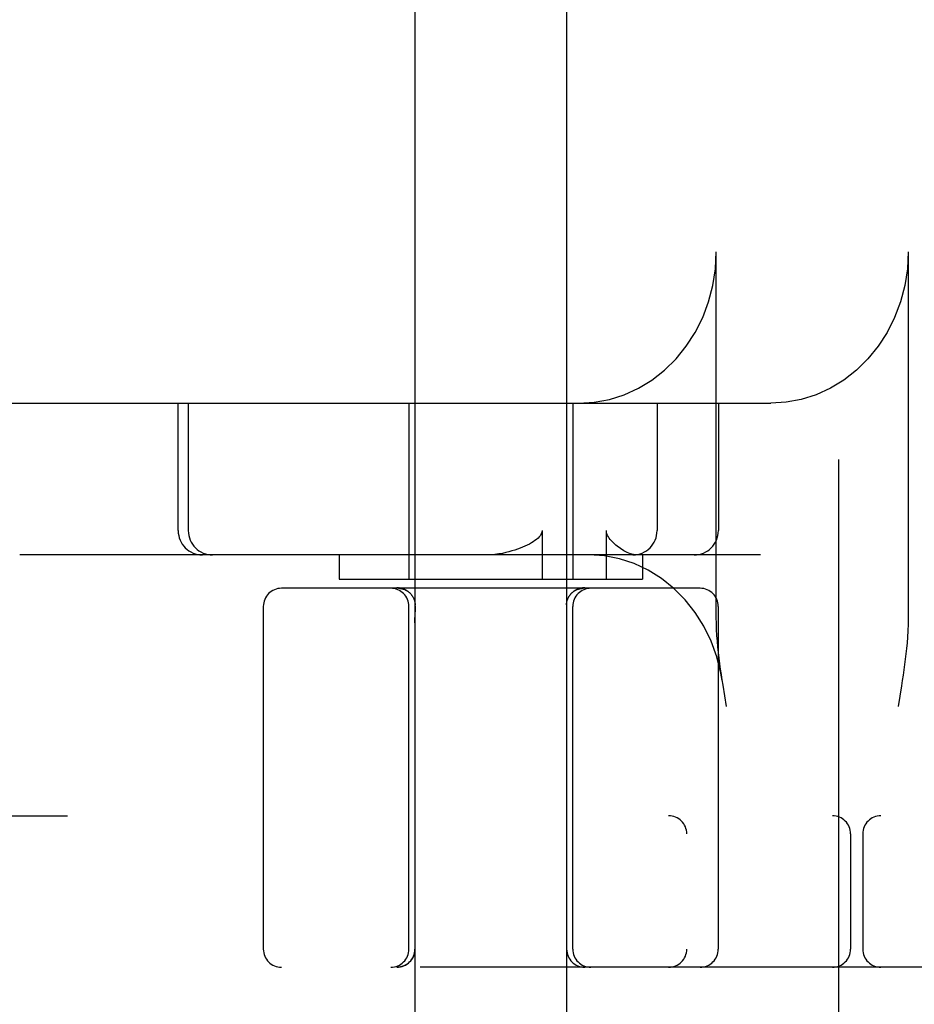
# Model space of a CAD drawing. Header units: inches. Extents: x 0 to 184, y 0 to 119.
# Tile 64 of 113: x 109.493 to 110.23, y 38.905 to 39.717. Entities that reach past the tile are written whole.
import ezdxf

# ---------------------------------------------------------------- set-up
doc = ezdxf.new("R2010")
doc.units = ezdxf.units.IN
doc.header["$LTSCALE"] = 10.121375
doc.header["$MEASUREMENT"] = 0
doc.linetypes.add('HIDDEN', pattern=[0.2, 0.1, -0.1])
doc.layers.add('DEFAULT_2', color=8, linetype='HIDDEN')

msp = doc.modelspace()

# ---------------------------------------------------------------- linework, layer by layer
at = {"layer": 'DEFAULT_2', "color": 8, "linetype": 'HIDDEN'}
for p, q in [((110.16748, 43.40315), (110.16748, 37.90265)), ((110.04248, 42.87015), (110.04248, 38.43565)), ((109.81848, 41.92414), (109.81848, 38.45497)), ((109.94348, 41.92414), (109.94348, 38.45497)), ((110.06682, 39.22446), (110.06682, 39.52597)), ((110.225, 39.52597), (110.225, 39.22446)), ((109.47271, 39.40097), (110.11167, 39.40097)), ((109.62333, 39.29597), (109.62333, 39.40097)), ((109.63166, 39.40097), (109.63166, 39.29597)), ((109.81348, 39.40097), (109.81348, 39.25597)), ((109.94848, 39.40097), (109.94848, 39.25597)), ((110.01804, 39.40097), (110.01804, 39.29597)), ((110.06855, 39.40097), (110.06855, 39.29597)), ((109.92326, 39.29597), (109.92326, 39.25597)), ((109.97629, 39.25597), (109.97629, 39.29597)), ((110.10323, 39.27597), (109.49272, 39.27597)), ((109.75598, 39.27597), (109.75598, 39.25597)), ((110.00598, 39.27597), (110.00598, 39.25597)), ((110.05348, 39.24847), (109.70848, 39.24847)), ((109.75599, 39.25597), (110.00598, 39.25597)), ((109.80485, 39.24847), (109.80497, 39.24847)), ((109.80493, 39.24847), (109.80519, 39.24847)), ((109.80516, 39.24847), (109.80543, 39.24846)), ((109.8054, 39.24846), (109.80567, 39.24845)), ((109.80618, 39.2484), (109.80647, 39.24837)), ((109.9552, 39.24833), (109.95551, 39.24837)), ((109.95549, 39.24837), (109.95578, 39.2484)), ((109.95578, 39.2484), (109.95604, 39.24843)), ((109.95604, 39.24843), (109.95631, 39.24845)), ((109.95629, 39.24845), (109.95656, 39.24846)), ((109.95653, 39.24846), (109.9568, 39.24847)), ((109.95677, 39.24847), (109.95703, 39.24847)), ((109.95699, 39.24847), (109.95711, 39.24847)), ((109.81113, 39.24686), (109.81151, 39.24665)), ((109.81146, 39.24668), (109.81183, 39.24646)), ((109.8118, 39.24648), (109.81215, 39.24626)), ((109.81277, 39.24583), (109.81307, 39.2456)), ((109.81307, 39.2456), (109.81339, 39.24535)), ((109.81337, 39.24537), (109.81369, 39.2451)), ((109.81366, 39.24512), (109.81398, 39.24484)), ((109.81394, 39.24487), (109.81427, 39.24457)), ((109.81422, 39.24461), (109.81435, 39.24449)), ((109.81451, 39.24432), (109.81435, 39.24449)), ((109.81451, 39.24432), (109.81478, 39.24405)), ((109.94555, 39.24194), (109.94535, 39.24162)), ((109.94598, 39.24257), (109.94576, 39.24226)), ((109.94692, 39.24376), (109.94668, 39.24347)), ((109.94745, 39.24432), (109.94718, 39.24405)), ((109.94761, 39.24449), (109.94774, 39.24461)), ((109.94769, 39.24457), (109.94802, 39.24487)), ((109.94798, 39.24484), (109.94829, 39.24512)), ((109.94827, 39.2451), (109.94859, 39.24537)), ((109.94919, 39.24583), (109.9495, 39.24605)), ((109.9495, 39.24605), (109.94984, 39.24627)), ((109.94981, 39.24626), (109.95016, 39.24648)), ((109.95013, 39.24646), (109.9505, 39.24668)), ((109.69348, 39.23347), (109.69348, 38.95097)), ((109.81348, 38.95097), (109.81348, 39.23347)), ((109.81862, 39.23387), (109.81856, 39.22908)), ((109.81862, 39.23439), (109.81862, 39.23478)), ((109.81862, 39.23387), (109.81862, 39.23439)), ((109.94334, 39.23478), (109.94334, 39.23439)), ((109.94334, 39.23439), (109.94334, 39.23387)), ((109.94334, 39.23387), (109.94344, 39.22444)), ((109.94848, 38.95097), (109.94848, 39.23347)), ((110.06848, 39.23347), (110.06848, 38.95097)), ((109.81849, 39.21993), (109.81856, 39.22908)), ((109.94344, 39.22444), (109.94348, 39.21557)), ((110.07379, 39.15974), (110.07235, 39.16851)), ((110.21941, 39.16812), (110.218, 39.15951)), ((110.07526, 39.15097), (110.07379, 39.15974)), ((110.218, 39.15951), (110.21657, 39.15097)), ((108.51998, 39.06097), (110.72498, 39.06097)), ((110.17748, 39.04597), (110.17748, 38.95097)), ((110.18748, 39.04597), (110.18748, 38.95097)), ((110.83498, 38.93597), (108.51998, 38.93597))]:
    msp.add_line(p, q, dxfattribs=at)
for points in [[(109.95349, 39.40097), (109.96626, 39.40178), (109.97871, 39.40411), (109.99092, 39.40799), (110.00266, 39.41335), (110.01378, 39.42014), (110.02415, 39.42824), (110.03362, 39.43759), (110.0421, 39.44804), (110.04945, 39.45947), (110.0556, 39.47174), (110.06046, 39.48469), (110.06398, 39.49816), (110.0661, 39.51189), (110.06682, 39.52597)], [(110.225, 39.52597), (110.22427, 39.51189), (110.22216, 39.49816), (110.21864, 39.48469), (110.21378, 39.47174), (110.20762, 39.45947), (110.20028, 39.44804), (110.1918, 39.43759), (110.18233, 39.42824), (110.17196, 39.42014), (110.16084, 39.41335), (110.1491, 39.40799), (110.13689, 39.40411), (110.12443, 39.40178), (110.11167, 39.40097)], [(109.92326, 39.29597), (109.92306, 39.29459), (109.9226, 39.29328), (109.92187, 39.29205), (109.92094, 39.29089), (109.91988, 39.28981), (109.91868, 39.28878), (109.91737, 39.28779), (109.91594, 39.28683), (109.91439, 39.28588), (109.91273, 39.28495), (109.91096, 39.28404), (109.9091, 39.28316), (109.90716, 39.28231), (109.90514, 39.28149), (109.90302, 39.2807), (109.90079, 39.27994), (109.89843, 39.27921), (109.89594, 39.27851), (109.89329, 39.27786), (109.89049, 39.27727), (109.88753, 39.27676), (109.88439, 39.27635), (109.88107, 39.27608), (109.87759, 39.27597)], [(109.9852, 39.28313), (109.98412, 39.28401), (109.98309, 39.28492), (109.98208, 39.28584), (109.98113, 39.28679), (109.98022, 39.28776), (109.97936, 39.28877), (109.97856, 39.28982), (109.97784, 39.29093), (109.97721, 39.29211), (109.97672, 39.29335), (109.97642, 39.29464), (109.97629, 39.29597)], [(110.00069, 39.27597), (109.99844, 39.27628), (109.99598, 39.27696), (109.99336, 39.27803), (109.99066, 39.27945), (109.98792, 39.28114), (109.9852, 39.28313)], [(110.07174, 39.17238), (110.07063, 39.1786), (110.06721, 39.19199), (110.06248, 39.20488), (110.05649, 39.2171), (110.04932, 39.22852), (110.04105, 39.23898), (110.03178, 39.24835), (110.0216, 39.25652), (110.01066, 39.26337), (109.99906, 39.26882), (109.98697, 39.27277), (109.97454, 39.27517), (109.96192, 39.27597)], [(109.80474, 39.24882), (109.80434, 39.24885), (109.80395, 39.24886), (109.80355, 39.24887)], [(109.80395, 39.24886), (109.80434, 39.24885), (109.80473, 39.24882), (109.80513, 39.24879), (109.80552, 39.24874), (109.80591, 39.24869), (109.8063, 39.24862), (109.80669, 39.24855), (109.80708, 39.24847), (109.80746, 39.24837), (109.80784, 39.24827), (109.80822, 39.24815), (109.8086, 39.24803), (109.80897, 39.2479), (109.80934, 39.24775), (109.80971, 39.2476), (109.81007, 39.24744), (109.81042, 39.24727), (109.81077, 39.24709), (109.81112, 39.24691), (109.81146, 39.24671), (109.81179, 39.24651), (109.81212, 39.24629), (109.81245, 39.24607), (109.81276, 39.24585), (109.81307, 39.24561), (109.81337, 39.24537), (109.81367, 39.24512)], [(109.80591, 39.24869), (109.80552, 39.24874), (109.80513, 39.24879)], [(109.80565, 39.24845), (109.80591, 39.24843), (109.80618, 39.2484)], [(109.80822, 39.24815), (109.80784, 39.24827), (109.80746, 39.24837), (109.80708, 39.24846), (109.80669, 39.24855), (109.8063, 39.24862)], [(109.80645, 39.24837), (109.80676, 39.24833), (109.80707, 39.24827), (109.80739, 39.24821), (109.80771, 39.24814), (109.80804, 39.24806), (109.80838, 39.24797), (109.80872, 39.24787), (109.80906, 39.24776), (109.80941, 39.24764), (109.80975, 39.2475), (109.8101, 39.24736), (109.81044, 39.2472), (109.81079, 39.24704), (109.81113, 39.24686)], [(109.80672, 39.24833), (109.807, 39.24829), (109.80729, 39.24823), (109.80759, 39.24817), (109.80789, 39.2481), (109.8082, 39.24802), (109.80852, 39.24793), (109.80885, 39.24783), (109.80918, 39.24772), (109.80952, 39.2476), (109.80985, 39.24746), (109.81019, 39.24732), (109.81052, 39.24717), (109.81085, 39.24701), (109.81118, 39.24683)], [(109.94859, 39.24537), (109.94889, 39.24561), (109.9492, 39.24585), (109.94951, 39.24607), (109.94984, 39.24629), (109.95017, 39.24651), (109.9505, 39.24671), (109.95084, 39.24691), (109.95119, 39.24709), (109.95154, 39.24727), (109.95189, 39.24744), (109.95225, 39.2476), (109.95262, 39.24775), (109.95299, 39.2479), (109.95336, 39.24803), (109.95374, 39.24815), (109.95412, 39.24827), (109.9545, 39.24837), (109.95488, 39.24847), (109.95527, 39.24855), (109.95566, 39.24862), (109.95605, 39.24869), (109.95644, 39.24874), (109.95683, 39.24879), (109.95723, 39.24882), (109.95762, 39.24885), (109.95801, 39.24886), (109.95841, 39.24887)], [(109.95605, 39.24869), (109.95566, 39.24862), (109.95527, 39.24855), (109.95488, 39.24847), (109.9545, 39.24837), (109.95412, 39.24827), (109.95374, 39.24815), (109.95336, 39.24803), (109.95299, 39.2479), (109.95262, 39.24775), (109.95226, 39.2476), (109.95189, 39.24744), (109.95154, 39.24727), (109.95119, 39.24709), (109.95084, 39.24691), (109.9505, 39.24671), (109.95017, 39.24651), (109.94984, 39.24629), (109.94951, 39.24607), (109.9492, 39.24585), (109.94889, 39.24561), (109.94859, 39.24537)], [(109.95045, 39.24665), (109.95083, 39.24686), (109.95117, 39.24704), (109.95152, 39.2472), (109.95186, 39.24736), (109.95221, 39.2475), (109.95255, 39.24764), (109.9529, 39.24776), (109.95324, 39.24787), (109.95358, 39.24797), (109.95392, 39.24806), (109.95425, 39.24814), (109.95457, 39.24821), (109.95489, 39.24827), (109.9552, 39.24833)], [(109.95078, 39.24683), (109.95111, 39.24701), (109.95144, 39.24717), (109.95177, 39.24732), (109.95211, 39.24746), (109.95244, 39.2476), (109.95278, 39.24772), (109.95311, 39.24783), (109.95344, 39.24793), (109.95376, 39.24802), (109.95407, 39.2481), (109.95437, 39.24817), (109.95467, 39.24823), (109.95496, 39.24829), (109.95524, 39.24833)], [(109.95723, 39.24882), (109.95683, 39.24879), (109.95644, 39.24874)], [(109.95841, 39.24887), (109.95801, 39.24886), (109.95762, 39.24885)], [(109.81077, 39.24709), (109.81042, 39.24727), (109.81007, 39.24744), (109.80971, 39.2476)], [(109.81337, 39.24537), (109.81307, 39.24561), (109.81276, 39.24584), (109.81245, 39.24607), (109.81212, 39.24629), (109.81179, 39.24651), (109.81146, 39.24671)], [(109.81212, 39.24627), (109.81245, 39.24606), (109.81277, 39.24583)], [(109.81715, 39.24062), (109.81698, 39.24096), (109.8168, 39.24129), (109.81661, 39.24162), (109.81641, 39.24194), (109.8162, 39.24226), (109.81599, 39.24257), (109.81576, 39.24288), (109.81553, 39.24318), (109.81529, 39.24347), (109.81504, 39.24376), (109.81478, 39.24405)], [(109.81715, 39.24062), (109.81732, 39.24028), (109.81747, 39.23993), (109.81762, 39.23958), (109.81775, 39.23923), (109.81788, 39.23887), (109.81799, 39.23851), (109.8181, 39.23815), (109.8182, 39.23778), (109.81829, 39.23741), (109.81836, 39.23704), (109.81843, 39.23667), (109.81849, 39.23629), (109.81854, 39.23591), (109.81857, 39.23554), (109.8186, 39.23516), (109.81862, 39.23478)], [(109.94334, 39.23478), (109.94336, 39.23516), (109.94339, 39.23554), (109.94342, 39.23591), (109.94347, 39.23629), (109.94353, 39.23667), (109.9436, 39.23704), (109.94367, 39.23741), (109.94376, 39.23778), (109.94386, 39.23815), (109.94397, 39.23851), (109.94408, 39.23887), (109.94421, 39.23923), (109.94434, 39.23958), (109.94449, 39.23993), (109.94464, 39.24028), (109.94481, 39.24062), (109.94498, 39.24096), (109.94516, 39.24129), (109.94535, 39.24162), (109.94555, 39.24194), (109.94576, 39.24226), (109.94598, 39.24257), (109.9462, 39.24288), (109.94643, 39.24318), (109.94667, 39.24347), (109.94692, 39.24376), (109.94718, 39.24405), (109.94745, 39.24432), (109.94761, 39.24449)], [(109.94857, 39.24535), (109.94888, 39.2456), (109.94919, 39.24583)], [(110.07235, 39.16851), (110.07166, 39.17291), (110.07099, 39.17733), (110.07035, 39.18178), (110.06974, 39.18627), (110.06916, 39.1908), (110.06862, 39.19538), (110.06814, 39.20003), (110.06771, 39.20474), (110.06735, 39.20953), (110.06707, 39.21441), (110.0669, 39.21939), (110.06682, 39.22446)], [(110.225, 39.22446), (110.2249, 39.21874), (110.2247, 39.21333), (110.22439, 39.20826), (110.224, 39.20343), (110.22357, 39.1988), (110.22308, 39.19431), (110.22256, 39.18989), (110.22199, 39.18552), (110.22139, 39.18115), (110.22075, 39.1768), (110.22009, 39.17245), (110.21941, 39.16812)], [(109.81848, 38.95097), (109.81848, 38.95071), (109.81847, 38.95031), (109.81844, 38.94992), (109.81841, 38.94952), (109.81837, 38.94913), (109.81831, 38.94874), (109.81825, 38.94835), (109.81817, 38.94796), (109.81809, 38.94757), (109.818, 38.94719), (109.81789, 38.94681), (109.81778, 38.94643), (109.81765, 38.94606), (109.81752, 38.94568), (109.81737, 38.94532), (109.81722, 38.94495), (109.81705, 38.94459), (109.81688, 38.94424), (109.8167, 38.94389), (109.81651, 38.94354), (109.81631, 38.9432), (109.8161, 38.94286), (109.81588, 38.94253), (109.81565, 38.94221), (109.81542, 38.94189), (109.81518, 38.94158), (109.81492, 38.94128), (109.81466, 38.94098), (109.8144, 38.94069), (109.81412, 38.9404), (109.81384, 38.94013), (109.81355, 38.93986), (109.81325, 38.9396), (109.81295, 38.93934), (109.81264, 38.9391), (109.81233, 38.93886), (109.812, 38.93863), (109.81168, 38.93841), (109.81134, 38.9382), (109.811, 38.938), (109.81066, 38.9378), (109.81031, 38.93762), (109.80995, 38.93744), (109.8096, 38.93728), (109.80923, 38.93712), (109.80887, 38.93697), (109.80849, 38.93684), (109.80812, 38.93671), (109.80774, 38.93659), (109.80736, 38.93648), (109.80698, 38.93639), (109.80659, 38.9363), (109.80621, 38.93622), (109.80582, 38.93616), (109.80543, 38.9361), (109.80504, 38.93605), (109.80465, 38.93602), (109.80426, 38.93599), (109.80387, 38.93598), (109.80348, 38.93597)]]:
    msp.add_lwpolyline(points, dxfattribs=at)
for centre, radius, start, end in [((109.64333, 39.29597), 0.02, 180, 270), ((109.65166, 39.29597), 0.02, 180, 270), ((109.99804, 39.29597), 0.02, 270, 360), ((110.04855, 39.29597), 0.02, 270, 360), ((109.70848, 39.23347), 0.015, 90, 180), ((109.79848, 39.23347), 0.015, 0, 90), ((109.96348, 39.23347), 0.015, 90, 180), ((110.05348, 39.23347), 0.015, 0, 90), ((110.02748, 39.04597), 0.015, 0, 90), ((110.16248, 39.04597), 0.015, 0, 90), ((110.20248, 39.04597), 0.015, 90, 180), ((109.70848, 38.95097), 0.015, 180, 270), ((109.79848, 38.95097), 0.015, 270, 360), ((109.80348, 38.95097), 0.015, 270, 360), ((109.95848, 38.95097), 0.015, 180, 270), ((109.96348, 38.95097), 0.015, 180, 270), ((110.02748, 38.95097), 0.015, 270, 360), ((110.05348, 38.95097), 0.015, 270, 360), ((110.16248, 38.95097), 0.015, 270, 360), ((110.20248, 38.95097), 0.015, 180, 270)]:
    msp.add_arc(centre, radius, start, end, dxfattribs=at)

doc.saveas('drawing.dxf')
